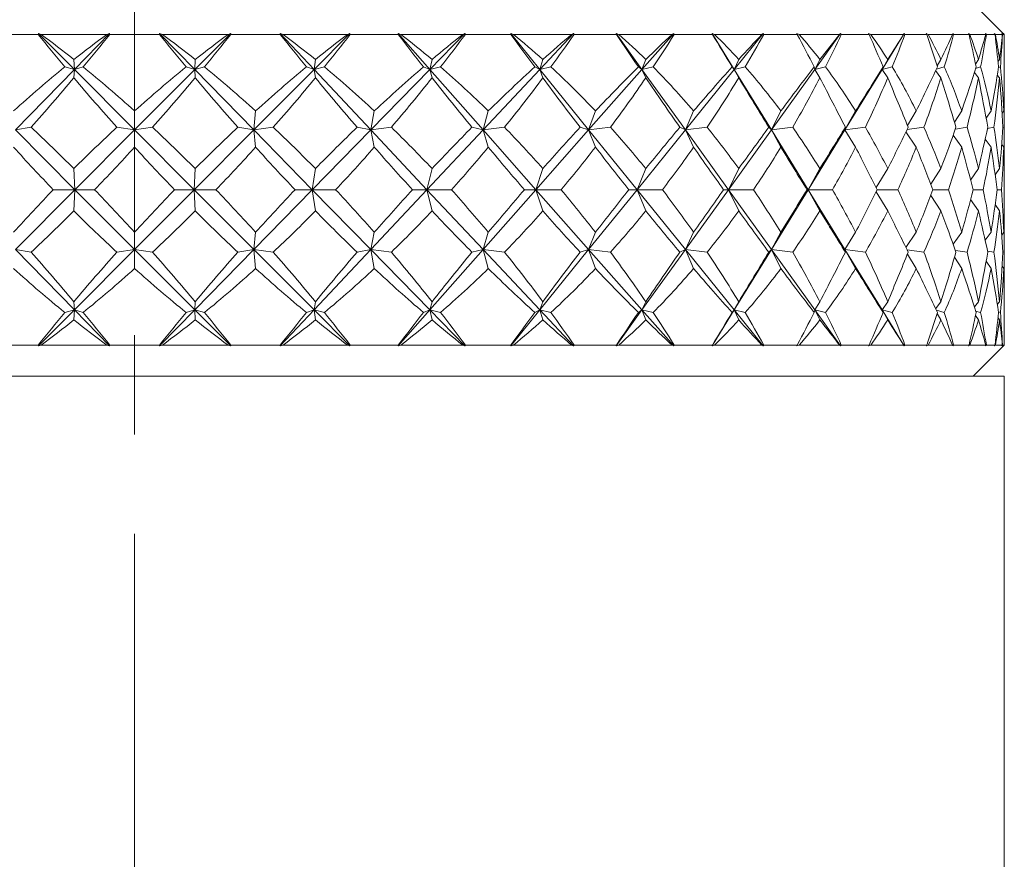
# Model space of a CAD drawing. Header units: inches. Extents: x 1 to 19.1, y 1.1 to 15.6.
# Tile 20 of 22: x 18 to 19, y 9.3 to 10.1. Entities that reach past the tile are written whole.
import ezdxf

# ---------------------------------------------------------------- set-up
doc = ezdxf.new("R2010")
doc.units = ezdxf.units.IN
doc.header["$MEASUREMENT"] = 0
doc.linetypes.add('CENTERX2', pattern=[0.8, 0.5, -0.1, 0.1, -0.1])
doc.layers.add('SLD-0', color=7, linetype='Continuous')

msp = doc.modelspace()

# ---------------------------------------------------------------- linework, layer by layer
at = {"color": 7, "linetype": 'Continuous', "lineweight": 15}
for p, q in [((18.95501, 10.08768), (18.92376, 10.11893)), ((17.98314, 10.08768), (17.93344, 10.08768)), ((17.98336, 10.08846), (17.98314, 10.08768)), ((17.986, 10.08768), (17.98336, 10.08846)), ((17.98336, 10.08846), (18.01943, 10.05229)), ((18.05204, 10.08768), (17.986, 10.08768)), ((18.05481, 10.08846), (18.01943, 10.05229)), ((18.05481, 10.08846), (18.05204, 10.08768)), ((18.05492, 10.08768), (18.05481, 10.08846)), ((18.10511, 10.08768), (18.05492, 10.08768)), ((18.10522, 10.08846), (18.10511, 10.08768)), ((18.10798, 10.08768), (18.10522, 10.08846)), ((18.10522, 10.08846), (18.14059, 10.05229)), ((18.17403, 10.08768), (18.10798, 10.08768)), ((18.17667, 10.08846), (18.14059, 10.05229)), ((18.17667, 10.08846), (18.17403, 10.08768)), ((18.17689, 10.08768), (18.17667, 10.08846)), ((18.22659, 10.08768), (18.17689, 10.08768)), ((18.22942, 10.08768), (18.22659, 10.08846)), ((18.22659, 10.08846), (18.22659, 10.08768)), ((18.22659, 10.08846), (18.26057, 10.05229)), ((18.29419, 10.08768), (18.22942, 10.08768)), ((18.29665, 10.08846), (18.26057, 10.05229)), ((18.29665, 10.08846), (18.29419, 10.08768)), ((18.29698, 10.08768), (18.29665, 10.08846)), ((18.34522, 10.08768), (18.29698, 10.08768)), ((18.34796, 10.08768), (18.34511, 10.08846)), ((18.34511, 10.08846), (18.34522, 10.08768)), ((18.34511, 10.08846), (18.37704, 10.05229)), ((18.41018, 10.08768), (18.34796, 10.08768)), ((18.41242, 10.08846), (18.37704, 10.05229)), ((18.41242, 10.08846), (18.41018, 10.08768)), ((18.41284, 10.08768), (18.41242, 10.08846)), ((18.45869, 10.08768), (18.41284, 10.08768)), ((18.46128, 10.08768), (18.45847, 10.08846)), ((18.45847, 10.08846), (18.45869, 10.08768)), ((18.45847, 10.08846), (18.48773, 10.05229)), ((18.51974, 10.08768), (18.46128, 10.08768)), ((18.52171, 10.08846), (18.48773, 10.05229)), ((18.52171, 10.08846), (18.51974, 10.08768)), ((18.52222, 10.08768), (18.52171, 10.08846)), ((18.56478, 10.08768), (18.52222, 10.08768)), ((18.56717, 10.08768), (18.56446, 10.08846)), ((18.56446, 10.08846), (18.56478, 10.08768)), ((18.56446, 10.08846), (18.59048, 10.05229)), ((18.62074, 10.08768), (18.56717, 10.08768)), ((18.62241, 10.08846), (18.59048, 10.05229)), ((18.62241, 10.08846), (18.62074, 10.08768)), ((18.623, 10.08768), (18.62241, 10.08846)), ((18.66144, 10.08768), (18.623, 10.08768)), ((18.66359, 10.08768), (18.66102, 10.08846)), ((18.66102, 10.08846), (18.66144, 10.08768)), ((18.66102, 10.08846), (18.68329, 10.05229)), ((18.71122, 10.08768), (18.66359, 10.08768)), ((18.71255, 10.08846), (18.68329, 10.05229)), ((18.71255, 10.08846), (18.71122, 10.08768)), ((18.71321, 10.08768), (18.71255, 10.08846)), ((18.74679, 10.08768), (18.71321, 10.08768)), ((18.74865, 10.08768), (18.74628, 10.08846)), ((18.74628, 10.08846), (18.74679, 10.08768)), ((18.78941, 10.08768), (18.74865, 10.08768)), ((18.79038, 10.08846), (18.76436, 10.05229)), ((18.79038, 10.08846), (18.78941, 10.08768)), ((18.79109, 10.08768), (18.79038, 10.08846)), ((18.81915, 10.08768), (18.79109, 10.08768)), ((18.82069, 10.08768), (18.81857, 10.08846)), ((18.81857, 10.08846), (18.81915, 10.08768)), ((18.8538, 10.08768), (18.82069, 10.08768)), ((18.85438, 10.08846), (18.83211, 10.05229)), ((18.85438, 10.08846), (18.8538, 10.08768)), ((18.85513, 10.08768), (18.85438, 10.08846)), ((18.87713, 10.08768), (18.85513, 10.08768)), ((18.87832, 10.08768), (18.87648, 10.08846)), ((18.87648, 10.08846), (18.87713, 10.08768)), ((18.90312, 10.08768), (18.87832, 10.08768)), ((18.90331, 10.08846), (18.90312, 10.08768)), ((18.90409, 10.08768), (18.90331, 10.08846)), ((18.9196, 10.08768), (18.90409, 10.08768)), ((18.92041, 10.08768), (18.91889, 10.08846)), ((18.91889, 10.08846), (18.9196, 10.08768)), ((18.93642, 10.08768), (18.92041, 10.08768)), ((18.93701, 10.08768), (18.93622, 10.08846)), ((18.93622, 10.08846), (18.93642, 10.08768)), ((18.94572, 10.08768), (18.93701, 10.08768)), ((18.94614, 10.08768), (18.94497, 10.08846)), ((18.94497, 10.08846), (18.94572, 10.08768)), ((18.95306, 10.08768), (18.94614, 10.08768)), ((18.95324, 10.08768), (18.95246, 10.08846)), ((18.95246, 10.08846), (18.95306, 10.08768)), ((18.955, 10.08768), (18.95324, 10.08768)), ((18.95501, 10.08768), (18.95422, 10.08846)), ((18.95422, 10.08846), (18.955, 10.08768)), ((18.95501, 10.08578), (18.95501, 10.08768)), ((18.95501, 10.08768), (18.95501, 10.08768)), ((18.95501, 10.03732), (18.95501, 10.08095)), ((18.01943, 10.05229), (18.01898, 10.06237)), ((18.14059, 10.05229), (18.14105, 10.06237)), ((18.26057, 10.05229), (18.26194, 10.06237)), ((18.37704, 10.05229), (18.37928, 10.06237)), ((18.48773, 10.05229), (18.4908, 10.06237)), ((18.59048, 10.05229), (18.59433, 10.06237)), ((18.68329, 10.05229), (18.68784, 10.06237)), ((18.76436, 10.05229), (18.76952, 10.06237)), ((18.83211, 10.05229), (18.83779, 10.06237)), ((18.88748, 10.05603), (18.8913, 10.06237)), ((18.92616, 10.05783), (18.92902, 10.06237)), ((18.94872, 10.06005), (18.95022, 10.06237)), ((18.01943, 10.05229), (17.96003, 9.99156)), ((18.01943, 10.05229), (18.00981, 10.055)), ((18.01943, 10.05229), (18.01898, 10.04403)), ((18.01943, 10.05229), (18.02815, 10.055)), ((18.01943, 10.05229), (18.08001, 9.99156)), ((18.14059, 10.05229), (18.08001, 9.99156)), ((18.14059, 10.05229), (18.13188, 10.055)), ((18.14059, 10.05229), (18.15022, 10.055)), ((18.14059, 10.05229), (18.14105, 10.04403)), ((18.14059, 10.05229), (18.19999, 9.99156)), ((18.26057, 10.05229), (18.19999, 9.99156)), ((18.26057, 10.05229), (18.25293, 10.055)), ((18.26057, 10.05229), (18.27092, 10.055)), ((18.26057, 10.05229), (18.26194, 10.04403)), ((18.26057, 10.05229), (18.31764, 9.99156)), ((18.37704, 10.05229), (18.31764, 9.99156)), ((18.37704, 10.05229), (18.37063, 10.055)), ((18.37704, 10.05229), (18.3879, 10.055)), ((18.37704, 10.05229), (18.37928, 10.04403)), ((18.37704, 10.05229), (18.43066, 9.99156)), ((18.48773, 10.05229), (18.43066, 9.99156)), ((18.48773, 10.05229), (18.48266, 10.055)), ((18.48773, 10.05229), (18.49889, 10.055)), ((18.48773, 10.05229), (18.4908, 10.04403)), ((18.48773, 10.05229), (18.53686, 9.99156)), ((18.59048, 10.05229), (18.53686, 9.99156)), ((18.59048, 10.05229), (18.58686, 10.055)), ((18.59048, 10.05229), (18.60173, 10.055)), ((18.59048, 10.05229), (18.59433, 10.04403)), ((18.59048, 10.05229), (18.63416, 9.99156)), ((18.68329, 10.05229), (18.63416, 9.99156)), ((18.68329, 10.05229), (18.68119, 10.055)), ((18.68329, 10.05229), (18.69442, 10.055)), ((18.68329, 10.05229), (18.68784, 10.04403)), ((18.68329, 10.05229), (18.72068, 9.99156)), ((18.76436, 10.05229), (18.72068, 9.99156)), ((18.76436, 10.05229), (18.76383, 10.055)), ((18.76436, 10.05229), (18.77514, 10.055)), ((18.76436, 10.05229), (18.76952, 10.04403)), ((18.83211, 10.05229), (18.79473, 9.99156)), ((18.83211, 10.05229), (18.83315, 10.055)), ((18.83211, 10.05229), (18.84234, 10.055)), ((18.83211, 10.05229), (18.83779, 10.04403)), ((18.88601, 10.05122), (18.8913, 10.04403)), ((18.88673, 10.05272), (18.8947, 10.055)), ((18.92496, 10.04931), (18.92902, 10.04403)), ((18.92626, 10.05343), (18.9312, 10.055)), ((18.94801, 10.04684), (18.95022, 10.04403)), ((18.94911, 10.05426), (18.95113, 10.055)), ((18.08001, 9.99156), (18.08001, 10.01066)), ((18.19999, 9.99156), (18.20179, 10.01066)), ((18.31764, 9.99156), (18.3212, 10.01066)), ((18.43066, 9.99156), (18.43591, 10.01066)), ((18.53686, 9.99156), (18.54369, 10.01066)), ((18.63416, 9.99156), (18.64245, 10.01066)), ((18.72068, 9.99156), (18.73026, 10.01066)), ((18.79473, 9.99156), (18.80542, 10.01066)), ((18.85763, 9.99613), (18.86646, 10.01066)), ((18.90494, 9.99938), (18.91219, 10.01066)), ((18.93682, 10.0033), (18.94172, 10.01066)), ((18.95289, 10.00831), (18.95448, 10.01066)), ((18.95501, 9.98242), (18.95501, 10.00845)), ((17.96003, 9.99156), (17.97607, 9.99422)), ((17.96003, 9.99156), (18.02002, 9.93143)), ((18.08001, 9.99156), (18.02002, 9.93143)), ((18.08001, 9.99156), (18.06203, 9.99422)), ((18.08001, 9.99156), (18.098, 9.99422)), ((18.08001, 9.99156), (18.08001, 9.97426)), ((18.08001, 9.99156), (18.14, 9.93143)), ((18.19999, 9.99156), (18.14, 9.93143)), ((18.19999, 9.99156), (18.18396, 9.99422)), ((18.19999, 9.99156), (18.21957, 9.99422)), ((18.19999, 9.99156), (18.20179, 9.97426)), ((18.19999, 9.99156), (18.25882, 9.93143)), ((18.31764, 9.99156), (18.25882, 9.93143)), ((18.31764, 9.99156), (18.30386, 9.99422)), ((18.31764, 9.99156), (18.33843, 9.99422)), ((18.31764, 9.99156), (18.3212, 9.97426)), ((18.31764, 9.99156), (18.37415, 9.93143)), ((18.43066, 9.99156), (18.37415, 9.93143)), ((18.43066, 9.99156), (18.41941, 9.99422)), ((18.43066, 9.99156), (18.45226, 9.99422)), ((18.43066, 9.99156), (18.43591, 9.97426)), ((18.43066, 9.99156), (18.48376, 9.93143)), ((18.53686, 9.99156), (18.48376, 9.93143)), ((18.53686, 9.99156), (18.52835, 9.99422)), ((18.53686, 9.99156), (18.55884, 9.99422)), ((18.53686, 9.99156), (18.54369, 9.97426)), ((18.53686, 9.99156), (18.58551, 9.93143)), ((18.63416, 9.99156), (18.58551, 9.93143)), ((18.63416, 9.99156), (18.62856, 9.99422)), ((18.63416, 9.99156), (18.65611, 9.99422)), ((18.63416, 9.99156), (18.64245, 9.97426)), ((18.63416, 9.99156), (18.67742, 9.93143)), ((18.72068, 9.99156), (18.67742, 9.93143)), ((18.72068, 9.99156), (18.7181, 9.99422)), ((18.72068, 9.99156), (18.74216, 9.99422)), ((18.72068, 9.99156), (18.73026, 9.97426)), ((18.72068, 9.99156), (18.7577, 9.93143)), ((18.79473, 9.99156), (18.7577, 9.93143)), ((18.79473, 9.99156), (18.79521, 9.99422)), ((18.79473, 9.99156), (18.81532, 9.99422)), ((18.79473, 9.99156), (18.80542, 9.97426)), ((18.85615, 9.98964), (18.86646, 9.97426)), ((18.85726, 9.99189), (18.87417, 9.99422)), ((18.90364, 9.98631), (18.91219, 9.97426)), ((18.90583, 9.99245), (18.91757, 9.99422)), ((18.93819, 9.99312), (18.94466, 9.99422)), ((18.95365, 9.99397), (18.95492, 9.99422)), ((18.93585, 9.98225), (18.94172, 9.97426)), ((18.95246, 9.97697), (18.95448, 9.97426)), ((18.02002, 9.93143), (18.01898, 9.95264)), ((18.14, 9.93143), (18.14105, 9.95264)), ((18.25882, 9.93143), (18.26194, 9.95264)), ((18.37415, 9.93143), (18.37928, 9.95264)), ((18.48376, 9.93143), (18.4908, 9.95264)), ((18.58551, 9.93143), (18.59433, 9.95264)), ((18.67742, 9.93143), (18.68784, 9.95264)), ((18.7577, 9.93143), (18.76952, 9.95264)), ((18.82608, 9.93353), (18.83779, 9.95264)), ((18.88109, 9.93706), (18.8913, 9.95264)), ((18.92119, 9.94122), (18.92902, 9.95264)), ((18.94584, 9.94641), (18.95022, 9.95264)), ((18.95501, 9.92135), (18.95501, 9.9415)), ((18.02002, 9.93143), (17.96003, 9.87129)), ((18.02002, 9.93143), (17.99818, 9.93143)), ((18.02002, 9.93143), (18.01898, 9.91021)), ((18.02002, 9.93143), (18.0398, 9.93143)), ((18.02002, 9.93143), (18.08001, 9.87129)), ((18.14, 9.93143), (18.08001, 9.87129)), ((18.14, 9.93143), (18.12022, 9.93143)), ((18.14, 9.93143), (18.14105, 9.91021)), ((18.14, 9.93143), (18.19999, 9.87129)), ((18.14, 9.93143), (18.16184, 9.93143)), ((18.25882, 9.93143), (18.19999, 9.87129)), ((18.25882, 9.93143), (18.24148, 9.93143)), ((18.25882, 9.93143), (18.26194, 9.91021)), ((18.25882, 9.93143), (18.31764, 9.87129)), ((18.25882, 9.93143), (18.28229, 9.93143)), ((18.37415, 9.93143), (18.31764, 9.87129)), ((18.37415, 9.93143), (18.35959, 9.93143)), ((18.37415, 9.93143), (18.37928, 9.91021)), ((18.37415, 9.93143), (18.43066, 9.87129)), ((18.37415, 9.93143), (18.3988, 9.93143)), ((18.48376, 9.93143), (18.43066, 9.87129)), ((18.48376, 9.93143), (18.47226, 9.93143)), ((18.48376, 9.93143), (18.4908, 9.91021)), ((18.48376, 9.93143), (18.53686, 9.87129)), ((18.48376, 9.93143), (18.5091, 9.93143)), ((18.58551, 9.93143), (18.53686, 9.87129)), ((18.58551, 9.93143), (18.5773, 9.93143)), ((18.58551, 9.93143), (18.59433, 9.91021)), ((18.58551, 9.93143), (18.63416, 9.87129)), ((18.58551, 9.93143), (18.61106, 9.93143)), ((18.67742, 9.93143), (18.63416, 9.87129)), ((18.67742, 9.93143), (18.67266, 9.93143)), ((18.67742, 9.93143), (18.68784, 9.91021)), ((18.67742, 9.93143), (18.72068, 9.87129)), ((18.67742, 9.93143), (18.70267, 9.93143)), ((18.7577, 9.93143), (18.72068, 9.87129)), ((18.7577, 9.93143), (18.75648, 9.93143)), ((18.7577, 9.93143), (18.76952, 9.91021)), ((18.7577, 9.93143), (18.79473, 9.87129)), ((18.7577, 9.93143), (18.78217, 9.93143)), ((18.82608, 9.92932), (18.83779, 9.91021)), ((18.82714, 9.93143), (18.848, 9.93143)), ((18.88325, 9.93143), (18.89888, 9.93143)), ((18.92373, 9.93143), (18.93383, 9.93143)), ((18.94779, 9.93143), (18.95215, 9.93143)), ((18.88109, 9.92579), (18.8913, 9.91021)), ((18.92119, 9.92163), (18.92902, 9.91021)), ((18.94584, 9.91644), (18.95022, 9.91021)), ((18.08001, 9.87129), (18.08001, 9.88859)), ((18.19999, 9.87129), (18.20179, 9.88859)), ((18.31764, 9.87129), (18.3212, 9.88859)), ((18.43066, 9.87129), (18.43591, 9.88859)), ((18.53686, 9.87129), (18.54369, 9.88859)), ((18.63416, 9.87129), (18.64245, 9.88859)), ((18.72068, 9.87129), (18.73026, 9.88859)), ((18.79473, 9.87129), (18.80542, 9.88859)), ((18.85615, 9.87321), (18.86646, 9.88859)), ((18.90364, 9.87654), (18.91219, 9.88859)), ((18.93585, 9.8806), (18.94172, 9.88859)), ((18.95246, 9.88588), (18.95448, 9.88859)), ((18.95501, 9.8544), (18.95501, 9.88043)), ((17.96003, 9.87129), (18.01943, 9.81056)), ((17.96003, 9.87129), (17.97607, 9.86863)), ((18.08001, 9.87129), (18.01943, 9.81056)), ((18.08001, 9.87129), (18.06203, 9.86863)), ((18.08001, 9.87129), (18.08001, 9.85219)), ((18.08001, 9.87129), (18.14059, 9.81056)), ((18.08001, 9.87129), (18.098, 9.86863)), ((18.19999, 9.87129), (18.14059, 9.81056)), ((18.19999, 9.87129), (18.18396, 9.86863)), ((18.19999, 9.87129), (18.20179, 9.85219)), ((18.19999, 9.87129), (18.26057, 9.81056)), ((18.19999, 9.87129), (18.21957, 9.86863)), ((18.31764, 9.87129), (18.26057, 9.81056)), ((18.31764, 9.87129), (18.30386, 9.86863)), ((18.31764, 9.87129), (18.3212, 9.85219)), ((18.31764, 9.87129), (18.37704, 9.81056)), ((18.31764, 9.87129), (18.33843, 9.86863)), ((18.43066, 9.87129), (18.37704, 9.81056)), ((18.43066, 9.87129), (18.41941, 9.86863)), ((18.43066, 9.87129), (18.43591, 9.85219)), ((18.43066, 9.87129), (18.48773, 9.81056)), ((18.43066, 9.87129), (18.45226, 9.86863)), ((18.53686, 9.87129), (18.48773, 9.81056)), ((18.53686, 9.87129), (18.52835, 9.86863)), ((18.53686, 9.87129), (18.54369, 9.85219)), ((18.53686, 9.87129), (18.59048, 9.81056)), ((18.53686, 9.87129), (18.55884, 9.86863)), ((18.63416, 9.87129), (18.59048, 9.81056)), ((18.63416, 9.87129), (18.62856, 9.86863)), ((18.63416, 9.87129), (18.64245, 9.85219)), ((18.63416, 9.87129), (18.68329, 9.81056)), ((18.63416, 9.87129), (18.65611, 9.86863)), ((18.72068, 9.87129), (18.68329, 9.81056)), ((18.72068, 9.87129), (18.7181, 9.86863)), ((18.72068, 9.87129), (18.73026, 9.85219)), ((18.72068, 9.87129), (18.76436, 9.81056)), ((18.72068, 9.87129), (18.74216, 9.86863)), ((18.79473, 9.87129), (18.79521, 9.86863)), ((18.79473, 9.87129), (18.80542, 9.85219)), ((18.79473, 9.87129), (18.83211, 9.81056)), ((18.79473, 9.87129), (18.81532, 9.86863)), ((18.85726, 9.87096), (18.87417, 9.86863)), ((18.90583, 9.8704), (18.91757, 9.86863)), ((18.93819, 9.86973), (18.94466, 9.86863)), ((18.95365, 9.86888), (18.95492, 9.86863)), ((18.85763, 9.86672), (18.86646, 9.85219)), ((18.90494, 9.86347), (18.91219, 9.85219)), ((18.93682, 9.85955), (18.94172, 9.85219)), ((18.95289, 9.85454), (18.95448, 9.85219)), ((18.01943, 9.81056), (18.01898, 9.81882)), ((18.14059, 9.81056), (18.14105, 9.81882)), ((18.26057, 9.81056), (18.26194, 9.81882)), ((18.37704, 9.81056), (18.37928, 9.81882)), ((18.48773, 9.81056), (18.4908, 9.81882)), ((18.59048, 9.81056), (18.59433, 9.81882)), ((18.68329, 9.81056), (18.68784, 9.81882)), ((18.76436, 9.81056), (18.76952, 9.81882)), ((18.83211, 9.81056), (18.83779, 9.81882)), ((18.88601, 9.81163), (18.8913, 9.81882)), ((18.92496, 9.81354), (18.92902, 9.81882)), ((18.94801, 9.81601), (18.95022, 9.81882)), ((18.95501, 9.7819), (18.95501, 9.82553)), ((18.01943, 9.81056), (17.98336, 9.77439)), ((18.01943, 9.81056), (18.00981, 9.80785)), ((18.01943, 9.81056), (18.01898, 9.80048)), ((18.01943, 9.81056), (18.02815, 9.80785)), ((18.01943, 9.81056), (18.05481, 9.77439)), ((18.14059, 9.81056), (18.10522, 9.77439)), ((18.14059, 9.81056), (18.13188, 9.80785)), ((18.14059, 9.81056), (18.14105, 9.80048)), ((18.14059, 9.81056), (18.17667, 9.77439)), ((18.14059, 9.81056), (18.15022, 9.80785)), ((18.26057, 9.81056), (18.22659, 9.77439)), ((18.26057, 9.81056), (18.25293, 9.80785)), ((18.26057, 9.81056), (18.26194, 9.80048)), ((18.26057, 9.81056), (18.29665, 9.77439)), ((18.26057, 9.81056), (18.27092, 9.80785)), ((18.37704, 9.81056), (18.34511, 9.77439)), ((18.37704, 9.81056), (18.37063, 9.80785)), ((18.37704, 9.81056), (18.37928, 9.80048)), ((18.37704, 9.81056), (18.41242, 9.77439)), ((18.37704, 9.81056), (18.3879, 9.80785)), ((18.48773, 9.81056), (18.45847, 9.77439)), ((18.48773, 9.81056), (18.48266, 9.80785)), ((18.48773, 9.81056), (18.4908, 9.80048)), ((18.48773, 9.81056), (18.52171, 9.77439)), ((18.48773, 9.81056), (18.49889, 9.80785)), ((18.59048, 9.81056), (18.56446, 9.77439)), ((18.59048, 9.81056), (18.58686, 9.80785)), ((18.59048, 9.81056), (18.59433, 9.80048)), ((18.59048, 9.81056), (18.62241, 9.77439)), ((18.59048, 9.81056), (18.60173, 9.80785)), ((18.68329, 9.81056), (18.66102, 9.77439)), ((18.68329, 9.81056), (18.68119, 9.80785)), ((18.68329, 9.81056), (18.68784, 9.80048)), ((18.68329, 9.81056), (18.71255, 9.77439)), ((18.68329, 9.81056), (18.69442, 9.80785)), ((18.76436, 9.81056), (18.76383, 9.80785)), ((18.76436, 9.81056), (18.76952, 9.80048)), ((18.76436, 9.81056), (18.79038, 9.77439)), ((18.76436, 9.81056), (18.77514, 9.80785)), ((18.83211, 9.81056), (18.83315, 9.80785)), ((18.83211, 9.81056), (18.83779, 9.80048)), ((18.83211, 9.81056), (18.85438, 9.77439)), ((18.83211, 9.81056), (18.84234, 9.80785)), ((18.88673, 9.81013), (18.8947, 9.80785)), ((18.92626, 9.80942), (18.9312, 9.80785)), ((18.94911, 9.80859), (18.95113, 9.80785)), ((18.88748, 9.80682), (18.8913, 9.80048)), ((18.92616, 9.80502), (18.92902, 9.80048)), ((18.94872, 9.8028), (18.95022, 9.80048)), ((17.93344, 9.77518), (17.98314, 9.77518)), ((17.98314, 9.77518), (17.98336, 9.77439)), ((17.98336, 9.77439), (17.986, 9.77518)), ((17.986, 9.77518), (18.05204, 9.77518)), ((18.05204, 9.77518), (18.05481, 9.77439)), ((18.05481, 9.77439), (18.05492, 9.77518)), ((18.05492, 9.77518), (18.10511, 9.77518)), ((18.10511, 9.77518), (18.10522, 9.77439)), ((18.10522, 9.77439), (18.10798, 9.77518)), ((18.10798, 9.77518), (18.17403, 9.77518)), ((18.17403, 9.77518), (18.17667, 9.77439)), ((18.17667, 9.77439), (18.17689, 9.77518)), ((18.17689, 9.77518), (18.22659, 9.77518)), ((18.22659, 9.77518), (18.22659, 9.77439)), ((18.22659, 9.77439), (18.22942, 9.77518)), ((18.22942, 9.77518), (18.29419, 9.77518)), ((18.29419, 9.77518), (18.29665, 9.77439)), ((18.29665, 9.77439), (18.29698, 9.77518)), ((18.29698, 9.77518), (18.34522, 9.77518)), ((18.34522, 9.77518), (18.34511, 9.77439)), ((18.34511, 9.77439), (18.34796, 9.77518)), ((18.34796, 9.77518), (18.41018, 9.77518)), ((18.41018, 9.77518), (18.41242, 9.77439)), ((18.41242, 9.77439), (18.41284, 9.77518)), ((18.41284, 9.77518), (18.45869, 9.77518)), ((18.45869, 9.77518), (18.45847, 9.77439)), ((18.45847, 9.77439), (18.46128, 9.77518)), ((18.46128, 9.77518), (18.51974, 9.77518)), ((18.51974, 9.77518), (18.52171, 9.77439)), ((18.52171, 9.77439), (18.52222, 9.77518)), ((18.52222, 9.77518), (18.56478, 9.77518)), ((18.56478, 9.77518), (18.56446, 9.77439)), ((18.56446, 9.77439), (18.56717, 9.77518)), ((18.56717, 9.77518), (18.62074, 9.77518)), ((18.62074, 9.77518), (18.62241, 9.77439)), ((18.62241, 9.77439), (18.623, 9.77518)), ((18.623, 9.77518), (18.66144, 9.77518)), ((18.66144, 9.77518), (18.66102, 9.77439)), ((18.66102, 9.77439), (18.66359, 9.77518)), ((18.66359, 9.77518), (18.71122, 9.77518)), ((18.71122, 9.77518), (18.71255, 9.77439)), ((18.71255, 9.77439), (18.71321, 9.77518)), ((18.71321, 9.77518), (18.74679, 9.77518)), ((18.74679, 9.77518), (18.74628, 9.77439)), ((18.74628, 9.77439), (18.74865, 9.77518)), ((18.74865, 9.77518), (18.78941, 9.77518)), ((18.78941, 9.77518), (18.79038, 9.77439)), ((18.79038, 9.77439), (18.79109, 9.77518)), ((18.79109, 9.77518), (18.81915, 9.77518)), ((18.81915, 9.77518), (18.81857, 9.77439)), ((18.81857, 9.77439), (18.82069, 9.77518)), ((18.82069, 9.77518), (18.8538, 9.77518)), ((18.8538, 9.77518), (18.85438, 9.77439)), ((18.85438, 9.77439), (18.85513, 9.77518)), ((18.85513, 9.77518), (18.87713, 9.77518)), ((18.87713, 9.77518), (18.87648, 9.77439)), ((18.87648, 9.77439), (18.87832, 9.77518)), ((18.87832, 9.77518), (18.90312, 9.77518)), ((18.90312, 9.77518), (18.90331, 9.77439)), ((18.90331, 9.77439), (18.90409, 9.77518)), ((18.90409, 9.77518), (18.9196, 9.77518)), ((18.9196, 9.77518), (18.91889, 9.77439)), ((18.91889, 9.77439), (18.92041, 9.77518)), ((18.92041, 9.77518), (18.93642, 9.77518)), ((18.92376, 9.74393), (18.95501, 9.77518)), ((18.93642, 9.77518), (18.93622, 9.77439)), ((18.93622, 9.77439), (18.93701, 9.77518)), ((18.93701, 9.77518), (18.94572, 9.77518)), ((18.94572, 9.77518), (18.94497, 9.77439)), ((18.94497, 9.77439), (18.94614, 9.77518)), ((18.94614, 9.77518), (18.95306, 9.77518)), ((18.95306, 9.77518), (18.95246, 9.77439)), ((18.95246, 9.77439), (18.95324, 9.77518)), ((18.95324, 9.77518), (18.955, 9.77518)), ((18.955, 9.77518), (18.95422, 9.77439)), ((18.95422, 9.77439), (18.95501, 9.77518)), ((18.95501, 9.77518), (18.95501, 9.77707)), ((18.95501, 9.77518), (18.95501, 9.77518)), ((18.95501, 9.74393), (17.20501, 9.74393)), ((18.95501, 7.74392), (18.95501, 9.74393))]:
    msp.add_line(p, q, dxfattribs=at)
for centre, major_axis, ratio, start_param, end_param in [((18.08001, 11.14765), (-0.65943, 1.49414), 0.384927, 2.177077, 2.207702), ((18.08001, 8.7152), (-0.57286, 1.49418), 0.442657, 5.639223, 5.677067), ((18.08001, 8.7152), (0.46339, 1.49805), 0.495458, 0.590085, 0.627929), ((18.08001, 11.14765), (0.72741, 1.49701), 0.324861, 4.063764, 4.09439), ((18.08001, 11.14765), (-0.72741, 1.49701), 0.324861, 2.188796, 2.219421), ((18.08001, 8.7152), (-0.46339, 1.49805), 0.495458, 5.655256, 5.6931), ((18.08001, 8.7152), (0.57286, 1.49418), 0.442657, 0.606118, 0.643962), ((18.08001, 11.14765), (0.65943, 1.49414), 0.384927, 4.075483, 4.106108), ((18.08001, 11.14765), (-0.78013, 1.50149), 0.263911, 2.209086, 2.239711), ((18.08001, 8.7152), (-0.327, 1.50525), 0.539178, 5.690732, 5.728576), ((18.08001, 8.7152), (0.65943, 1.49414), 0.384927, 0.606288, 0.644132), ((18.08001, 11.14765), (0.57286, 1.49418), 0.442657, 4.075314, 4.105939), ((18.08001, 11.14765), (-0.81993, 1.50639), 0.202814, 2.235409, 2.266034), ((18.08001, 8.7152), (-0.16371, 1.51269), 0.568226, 5.745913, 5.783757), ((18.08001, 8.7152), (0.72741, 1.49701), 0.324861, 0.594569, 0.632413), ((18.08001, 11.14765), (0.46339, 1.49805), 0.495458, 4.05928, 4.089906), ((18.08001, 11.14765), (-0.84834, 1.51076), 0.141884, 2.265851, 2.296476), ((18.08001, 8.7152), (0.01685, 1.51551), 0.577255, 5.813749, 5.851593), ((18.08001, 8.7152), (0.78013, 1.50149), 0.263911, 0.574279, 0.612123), ((18.08001, 11.14765), (0.327, 1.50525), 0.539178, 4.023805, 4.05443), ((18.08001, 11.14765), (-0.86632, 1.51391), 0.081192, 2.298928, 2.329553), ((18.08001, 8.7152), (0.19548, 1.51153), 0.564254, 5.880177, 5.918021), ((18.08001, 8.7152), (0.81993, 1.50639), 0.202814, 0.547956, 0.5858), ((18.08001, 11.14765), (0.16371, 1.51269), 0.568226, 3.968623, 3.999248), ((18.08001, 11.14765), (-0.87444, 1.51544), 0.020675, 2.333426, 2.364051), ((18.08001, 8.7152), (0.3542, 1.50378), 0.532061, 5.932004, 5.969848), ((18.08001, 8.7152), (0.84834, 1.51076), 0.141884, 0.517514, 0.555358), ((18.08001, 11.14765), (-0.01685, 1.51551), 0.577255, 3.900787, 3.931412), ((18.08001, 11.14765), (-0.87292, 1.51515), 0.039793, 3.884283, 3.914908), ((18.08001, 8.7152), (0.48545, 1.49705), 0.486283, 5.963731, 6.001575), ((18.08001, 8.7152), (0.86632, 1.51391), 0.081192, 0.484438, 0.522282), ((18.08001, 11.14765), (-0.19548, 1.51153), 0.564254, 3.83436, 3.864985), ((18.08001, 11.14765), (-0.86172, 1.51308), 0.100353, 3.850114, 3.880739), ((18.08001, 8.7152), (0.59036, 1.4939), 0.432314, 5.97654, 6.014384), ((18.08001, 8.7152), (0.87444, 1.51544), 0.020675, 0.449939, 0.487783), ((18.08001, 11.14765), (-0.3542, 1.50378), 0.532061, 3.782532, 3.813157), ((18.08001, 11.14765), (-0.84052, 1.50948), 0.161118, 3.817729, 3.848354), ((18.08001, 8.7152), (0.67321, 1.49448), 0.374001, 5.974238, 6.012082), ((18.08001, 8.7152), (0.87292, 1.51515), 0.039793, 5.830254, 5.868098), ((18.08001, 11.14765), (-0.48545, 1.49705), 0.486283, 3.750806, 3.781431), ((18.08001, 11.14765), (-0.80864, 1.50486), 0.222117, 3.788412, 3.819037), ((18.08001, 8.7152), (0.73816, 1.49775), 0.313689, 5.960719, 5.998563), ((18.08001, 8.7152), (0.86172, 1.51308), 0.100353, 5.864423, 5.902267), ((18.08001, 11.14765), (-0.59036, 1.4939), 0.432314, 3.737996, 3.768622), ((18.08001, 11.14765), (-0.76495, 1.49998), 0.283217, 3.763763, 3.794388), ((18.08001, 8.7152), (0.78836, 1.5024), 0.252672, 5.93915, 5.976994), ((18.08001, 8.7152), (0.84052, 1.50948), 0.161118, 5.896808, 5.934652), ((18.08001, 11.14765), (-0.67321, 1.49448), 0.374001, 3.740298, 3.770923), ((18.08001, 11.14765), (-0.7077, 1.49586), 0.343994, 3.770274, 3.776498), ((18.08001, 8.7152), (0.82597, 1.50726), 0.191592, 5.944051, 5.949784), ((18.08001, 8.7152), (0.46339, 1.49805), 0.495458, 0.638435, 0.697743), ((18.08001, 8.7152), (-0.57286, 1.49418), 0.442657, 5.56941, 5.628717), ((18.08001, 8.7152), (0.57286, 1.49418), 0.442657, 0.654468, 0.713776), ((18.08001, 8.7152), (-0.46339, 1.49805), 0.495458, 5.585443, 5.64475), ((18.08001, 8.7152), (0.65943, 1.49414), 0.384927, 0.654638, 0.713945), ((18.08001, 8.7152), (-0.327, 1.50525), 0.539178, 5.620918, 5.680226), ((18.08001, 8.7152), (0.72741, 1.49701), 0.324861, 0.642919, 0.702226), ((18.08001, 8.7152), (-0.16371, 1.51269), 0.568226, 5.6761, 5.735407), ((18.08001, 8.7152), (0.78013, 1.50149), 0.263911, 0.622629, 0.681937), ((18.08001, 8.7152), (0.01685, 1.51551), 0.577255, 5.743936, 5.803243), ((18.08001, 8.7152), (0.81993, 1.50639), 0.202814, 0.596306, 0.655613), ((18.08001, 8.7152), (0.19548, 1.51153), 0.564254, 5.810363, 5.869671), ((18.08001, 8.7152), (0.84834, 1.51076), 0.141884, 0.565864, 0.625171), ((18.08001, 8.7152), (0.3542, 1.50378), 0.532061, 5.862191, 5.921499), ((18.08001, 8.7152), (0.86632, 1.51391), 0.081192, 0.532787, 0.592095), ((18.08001, 8.7152), (0.48545, 1.49705), 0.486283, 5.893917, 5.953225), ((18.08001, 8.7152), (0.87444, 1.51544), 0.020675, 0.498289, 0.557596), ((18.08001, 8.7152), (0.59036, 1.4939), 0.432314, 5.906727, 5.966034), ((18.08001, 8.7152), (0.87292, 1.51515), 0.039793, 5.76044, 5.819748), ((18.08001, 8.7152), (0.67321, 1.49448), 0.374001, 5.904425, 5.963733), ((18.08001, 8.7152), (0.86172, 1.51308), 0.100353, 5.79461, 5.853917), ((18.08001, 8.7152), (0.73816, 1.49775), 0.313689, 5.890906, 5.950213), ((18.08001, 8.7152), (0.84052, 1.50948), 0.161118, 5.826994, 5.886302), ((18.08001, 8.7152), (0.78836, 1.5024), 0.252672, 5.869337, 5.928644), ((18.08001, 11.14765), (0.72741, 1.49701), 0.324861, 4.003998, 4.053259), ((18.08001, 11.14765), (-0.65943, 1.49414), 0.384927, 2.218208, 2.267469), ((18.08001, 11.14765), (0.65943, 1.49414), 0.384927, 4.015717, 4.064977), ((18.08001, 11.14765), (-0.72741, 1.49701), 0.324861, 2.229927, 2.279188), ((18.08001, 11.14765), (0.57286, 1.49418), 0.442657, 4.015547, 4.064808), ((18.08001, 11.14765), (-0.78013, 1.50149), 0.263911, 2.250217, 2.299478), ((18.08001, 11.14765), (0.46339, 1.49805), 0.495458, 3.999514, 4.048775), ((18.08001, 11.14765), (-0.81993, 1.50639), 0.202814, 2.27654, 2.325801), ((18.08001, 11.14765), (0.327, 1.50525), 0.539178, 3.964038, 4.013299), ((18.08001, 11.14765), (-0.84834, 1.51076), 0.141884, 2.306982, 2.356243), ((18.08001, 11.14765), (0.16371, 1.51269), 0.568226, 3.908857, 3.958117), ((18.08001, 11.14765), (-0.86632, 1.51391), 0.081192, 2.340058, 2.389319), ((18.08001, 11.14765), (-0.01685, 1.51551), 0.577255, 3.841021, 3.890281), ((18.08001, 11.14765), (-0.87444, 1.51544), 0.020675, 2.374557, 2.423818), ((18.08001, 11.14765), (-0.19548, 1.51153), 0.564254, 3.774593, 3.823854), ((18.08001, 11.14765), (-0.87292, 1.51515), 0.039793, 3.824516, 3.873777), ((18.08001, 11.14765), (-0.3542, 1.50378), 0.532061, 3.722765, 3.772026), ((18.08001, 11.14765), (-0.86172, 1.51308), 0.100353, 3.790347, 3.839608), ((18.08001, 11.14765), (-0.48545, 1.49705), 0.486283, 3.691039, 3.7403), ((18.08001, 11.14765), (-0.84052, 1.50948), 0.161118, 3.757962, 3.807223), ((18.08001, 11.14765), (-0.59036, 1.4939), 0.432314, 3.67823, 3.727491), ((18.08001, 11.14765), (-0.80864, 1.50486), 0.222117, 3.728645, 3.777906), ((18.08001, 11.14765), (-0.67321, 1.49448), 0.374001, 3.680531, 3.729792), ((18.08001, 11.14765), (-0.76495, 1.49998), 0.283217, 3.703996, 3.753257), ((18.08001, 8.7152), (0.80864, 1.50486), 0.222117, 5.856312, 5.891218), ((18.08001, 11.14765), (-0.73816, 1.49775), 0.313689, 3.694051, 3.724803), ((18.08001, 8.7152), (-0.65943, 1.49414), 0.384927, 5.499427, 5.548688), ((18.08001, 8.7152), (0.57286, 1.49418), 0.442657, 0.734328, 0.783589), ((18.08001, 8.7152), (-0.57286, 1.49418), 0.442657, 5.499597, 5.548857), ((18.08001, 8.7152), (0.65943, 1.49414), 0.384927, 0.734498, 0.783758), ((18.08001, 8.7152), (-0.46339, 1.49805), 0.495458, 5.51563, 5.564891), ((18.08001, 8.7152), (0.72741, 1.49701), 0.324861, 0.722779, 0.77204), ((18.08001, 8.7152), (-0.327, 1.50525), 0.539178, 5.551105, 5.600366), ((18.08001, 8.7152), (0.78013, 1.50149), 0.263911, 0.702489, 0.75175), ((18.08001, 8.7152), (-0.16371, 1.51269), 0.568226, 5.606287, 5.655548), ((18.08001, 8.7152), (0.81993, 1.50639), 0.202814, 0.676165, 0.725426), ((18.08001, 8.7152), (0.01685, 1.51551), 0.577255, 5.674123, 5.723384), ((18.08001, 8.7152), (0.84834, 1.51076), 0.141884, 0.645723, 0.694984), ((18.08001, 8.7152), (0.19548, 1.51153), 0.564254, 5.74055, 5.789811), ((18.08001, 8.7152), (0.86632, 1.51391), 0.081192, 0.612647, 0.661908), ((18.08001, 8.7152), (0.3542, 1.50378), 0.532061, 5.792378, 5.841639), ((18.08001, 8.7152), (0.87444, 1.51544), 0.020675, 0.578148, 0.627409), ((18.08001, 8.7152), (0.48545, 1.49705), 0.486283, 5.824104, 5.873365), ((18.08001, 8.7152), (0.87292, 1.51515), 0.039793, 5.690627, 5.739888), ((18.08001, 8.7152), (0.59036, 1.4939), 0.432314, 5.836914, 5.886175), ((18.08001, 8.7152), (0.86172, 1.51308), 0.100353, 5.724796, 5.774057), ((18.08001, 8.7152), (0.67321, 1.49448), 0.374001, 5.834612, 5.883873), ((18.08001, 8.7152), (0.84052, 1.50948), 0.161118, 5.757181, 5.806442), ((18.08001, 8.7152), (0.73816, 1.49775), 0.313689, 5.821092, 5.870353), ((18.08001, 8.7152), (0.80864, 1.50486), 0.222117, 5.786498, 5.835759), ((18.08001, 8.7152), (0.78836, 1.5024), 0.252672, 5.811406, 5.848784), ((18.08001, 11.14765), (-0.57286, 1.49418), 0.442657, 2.288191, 2.33416), ((18.08001, 11.14765), (0.65943, 1.49414), 0.384927, 3.949195, 3.995164), ((18.08001, 11.14765), (-0.65943, 1.49414), 0.384927, 2.288021, 2.33399), ((18.08001, 11.14765), (0.57286, 1.49418), 0.442657, 3.949025, 3.994995), ((18.08001, 11.14765), (-0.72741, 1.49701), 0.324861, 2.29974, 2.345709), ((18.08001, 11.14765), (0.46339, 1.49805), 0.495458, 3.932992, 3.978962), ((18.08001, 11.14765), (-0.78013, 1.50149), 0.263911, 2.32003, 2.365999), ((18.08001, 11.14765), (0.327, 1.50525), 0.539178, 3.897517, 3.943486), ((18.08001, 11.14765), (-0.81993, 1.50639), 0.202814, 2.346353, 2.392323), ((18.08001, 11.14765), (0.16371, 1.51269), 0.568226, 3.842335, 3.888304), ((18.08001, 11.14765), (-0.84834, 1.51076), 0.141884, 2.376795, 2.422764), ((18.08001, 11.14765), (-0.01685, 1.51551), 0.577255, 3.774499, 3.820468), ((18.08001, 11.14765), (-0.86632, 1.51391), 0.081192, 2.409872, 2.455841), ((18.08001, 11.14765), (-0.19548, 1.51153), 0.564254, 3.708072, 3.754041), ((18.08001, 11.14765), (-0.87444, 1.51544), 0.020675, 2.44437, 2.490339), ((18.08001, 11.14765), (-0.3542, 1.50378), 0.532061, 3.656244, 3.702213), ((18.08001, 11.14765), (-0.87292, 1.51515), 0.039793, 3.757995, 3.803964), ((18.08001, 11.14765), (-0.48545, 1.49705), 0.486283, 3.624518, 3.670487), ((18.08001, 11.14765), (-0.86172, 1.51308), 0.100353, 3.723825, 3.769795), ((18.08001, 11.14765), (-0.59036, 1.4939), 0.432314, 3.611708, 3.657677), ((18.08001, 11.14765), (-0.84052, 1.50948), 0.161118, 3.691441, 3.73741), ((18.08001, 11.14765), (-0.67321, 1.49448), 0.374001, 3.61401, 3.659979), ((18.08001, 11.14765), (-0.80864, 1.50486), 0.222117, 3.662123, 3.708093), ((18.08001, 11.14765), (-0.73816, 1.49775), 0.313689, 3.62753, 3.673499), ((18.08001, 11.14765), (-0.76495, 1.49998), 0.283217, 3.648537, 3.683444), ((18.08001, 8.7152), (0.57286, 1.49418), 0.442657, 0.807433, 0.853402), ((18.08001, 8.7152), (-0.65943, 1.49414), 0.384927, 5.429614, 5.475583), ((18.08001, 8.7152), (0.65943, 1.49414), 0.384927, 0.807602, 0.853572), ((18.08001, 8.7152), (-0.57286, 1.49418), 0.442657, 5.429783, 5.475753), ((18.08001, 8.7152), (0.72741, 1.49701), 0.324861, 0.795884, 0.841853), ((18.08001, 8.7152), (-0.46339, 1.49805), 0.495458, 5.445816, 5.491786), ((18.08001, 8.7152), (0.78013, 1.50149), 0.263911, 0.775594, 0.821563), ((18.08001, 8.7152), (-0.327, 1.50525), 0.539178, 5.481292, 5.527261), ((18.08001, 8.7152), (0.81993, 1.50639), 0.202814, 0.74927, 0.795239), ((18.08001, 8.7152), (-0.16371, 1.51269), 0.568226, 5.536474, 5.582443), ((18.08001, 8.7152), (0.84834, 1.51076), 0.141884, 0.718828, 0.764798), ((18.08001, 8.7152), (0.01685, 1.51551), 0.577255, 5.60431, 5.650279), ((18.08001, 8.7152), (0.86632, 1.51391), 0.081192, 0.685752, 0.731721), ((18.08001, 8.7152), (0.19548, 1.51153), 0.564254, 5.670737, 5.716706), ((18.08001, 8.7152), (0.87444, 1.51544), 0.020675, 0.651253, 0.697222), ((18.08001, 8.7152), (0.3542, 1.50378), 0.532061, 5.722565, 5.768534), ((18.08001, 8.7152), (0.87292, 1.51515), 0.039793, 5.620814, 5.666783), ((18.08001, 8.7152), (0.48545, 1.49705), 0.486283, 5.754291, 5.80026), ((18.08001, 8.7152), (0.86172, 1.51308), 0.100353, 5.654983, 5.700953), ((18.08001, 8.7152), (0.59036, 1.4939), 0.432314, 5.7671, 5.81307), ((18.08001, 8.7152), (0.84052, 1.50948), 0.161118, 5.687368, 5.733337), ((18.08001, 8.7152), (0.67321, 1.49448), 0.374001, 5.764799, 5.810768), ((18.08001, 8.7152), (0.80864, 1.50486), 0.222117, 5.716685, 5.762655), ((18.08001, 8.7152), (0.73816, 1.49775), 0.313689, 5.751279, 5.797248), ((18.08001, 8.7152), (0.76495, 1.49998), 0.283217, 5.741334, 5.776241), ((18.08001, 11.14765), (0.65943, 1.49414), 0.384927, 3.87609, 3.925351), ((18.08001, 11.14765), (-0.57286, 1.49418), 0.442657, 2.358004, 2.407265), ((18.08001, 11.14765), (0.57286, 1.49418), 0.442657, 3.875921, 3.925181), ((18.08001, 11.14765), (-0.65943, 1.49414), 0.384927, 2.357834, 2.407095), ((18.08001, 11.14765), (0.46339, 1.49805), 0.495458, 3.859887, 3.909148), ((18.08001, 11.14765), (-0.72741, 1.49701), 0.324861, 2.369553, 2.418814), ((18.08001, 11.14765), (0.327, 1.50525), 0.539178, 3.824412, 3.873673), ((18.08001, 11.14765), (-0.78013, 1.50149), 0.263911, 2.389843, 2.439104), ((18.08001, 11.14765), (0.16371, 1.51269), 0.568226, 3.76923, 3.818491), ((18.08001, 11.14765), (-0.81993, 1.50639), 0.202814, 2.416167, 2.465427), ((18.08001, 11.14765), (-0.01685, 1.51551), 0.577255, 3.701394, 3.750655), ((18.08001, 11.14765), (-0.84834, 1.51076), 0.141884, 2.446608, 2.495869), ((18.08001, 11.14765), (-0.19548, 1.51153), 0.564254, 3.634967, 3.684228), ((18.08001, 11.14765), (-0.86632, 1.51391), 0.081192, 2.479685, 2.528946), ((18.08001, 11.14765), (-0.3542, 1.50378), 0.532061, 3.583139, 3.6324), ((18.08001, 11.14765), (-0.87444, 1.51544), 0.020675, 2.514183, 2.563444), ((18.08001, 11.14765), (-0.48545, 1.49705), 0.486283, 3.551413, 3.600674), ((18.08001, 11.14765), (-0.87292, 1.51515), 0.039793, 3.68489, 3.734151), ((18.08001, 11.14765), (-0.59036, 1.4939), 0.432314, 3.538603, 3.587864), ((18.08001, 11.14765), (-0.86172, 1.51308), 0.100353, 3.650721, 3.699982), ((18.08001, 11.14765), (-0.67321, 1.49448), 0.374001, 3.540905, 3.590166), ((18.08001, 11.14765), (-0.84052, 1.50948), 0.161118, 3.618336, 3.667597), ((18.08001, 11.14765), (-0.73816, 1.49775), 0.313689, 3.554425, 3.603686), ((18.08001, 11.14765), (-0.80864, 1.50486), 0.222117, 3.589019, 3.638279), ((18.08001, 11.14765), (-0.78836, 1.5024), 0.252672, 3.575994, 3.613372), ((18.08001, 8.7152), (-0.72741, 1.49701), 0.324861, 5.371519, 5.42078), ((18.08001, 8.7152), (0.65943, 1.49414), 0.384927, 0.874124, 0.923385), ((18.08001, 8.7152), (-0.65943, 1.49414), 0.384927, 5.3598, 5.409061), ((18.08001, 8.7152), (0.72741, 1.49701), 0.324861, 0.862405, 0.911666), ((18.08001, 8.7152), (-0.57286, 1.49418), 0.442657, 5.35997, 5.409231), ((18.08001, 8.7152), (0.78013, 1.50149), 0.263911, 0.842115, 0.891376), ((18.08001, 8.7152), (-0.46339, 1.49805), 0.495458, 5.376003, 5.425264), ((18.08001, 8.7152), (0.81993, 1.50639), 0.202814, 0.815792, 0.865052), ((18.08001, 8.7152), (-0.327, 1.50525), 0.539178, 5.411479, 5.46074), ((18.08001, 8.7152), (0.84834, 1.51076), 0.141884, 0.78535, 0.834611), ((18.08001, 8.7152), (-0.16371, 1.51269), 0.568226, 5.46666, 5.515921), ((18.08001, 8.7152), (0.86632, 1.51391), 0.081192, 0.752273, 0.801534), ((18.08001, 8.7152), (0.01685, 1.51551), 0.577255, 5.534497, 5.583757), ((18.08001, 8.7152), (0.87444, 1.51544), 0.020675, 0.717775, 0.767036), ((18.08001, 8.7152), (0.19548, 1.51153), 0.564254, 5.600924, 5.650185), ((18.08001, 8.7152), (0.87292, 1.51515), 0.039793, 5.551001, 5.600262), ((18.08001, 8.7152), (0.3542, 1.50378), 0.532061, 5.652752, 5.702013), ((18.08001, 8.7152), (0.86172, 1.51308), 0.100353, 5.58517, 5.634431), ((18.08001, 8.7152), (0.48545, 1.49705), 0.486283, 5.684478, 5.733739), ((18.08001, 8.7152), (0.84052, 1.50948), 0.161118, 5.617555, 5.666816), ((18.08001, 8.7152), (0.59036, 1.4939), 0.432314, 5.697287, 5.746548), ((18.08001, 8.7152), (0.80864, 1.50486), 0.222117, 5.646872, 5.696133), ((18.08001, 8.7152), (0.67321, 1.49448), 0.374001, 5.694986, 5.744247), ((18.08001, 8.7152), (0.76495, 1.49998), 0.283217, 5.671521, 5.720782), ((18.08001, 8.7152), (0.73816, 1.49775), 0.313689, 5.699975, 5.730727), ((18.08001, 11.14765), (-0.46339, 1.49805), 0.495458, 2.44385, 2.503158), ((18.08001, 11.14765), (0.57286, 1.49418), 0.442657, 3.796061, 3.855368), ((18.08001, 11.14765), (-0.57286, 1.49418), 0.442657, 2.427817, 2.487124), ((18.08001, 11.14765), (0.46339, 1.49805), 0.495458, 3.780028, 3.839335), ((18.08001, 11.14765), (-0.65943, 1.49414), 0.384927, 2.427647, 2.486955), ((18.08001, 11.14765), (0.327, 1.50525), 0.539178, 3.744552, 3.80386), ((18.08001, 11.14765), (-0.72741, 1.49701), 0.324861, 2.439366, 2.498674), ((18.08001, 11.14765), (0.16371, 1.51269), 0.568226, 3.689371, 3.748678), ((18.08001, 11.14765), (-0.78013, 1.50149), 0.263911, 2.459656, 2.518964), ((18.08001, 11.14765), (-0.01685, 1.51551), 0.577255, 3.621535, 3.680842), ((18.08001, 11.14765), (-0.81993, 1.50639), 0.202814, 2.48598, 2.545287), ((18.08001, 11.14765), (-0.19548, 1.51153), 0.564254, 3.555107, 3.614415), ((18.08001, 11.14765), (-0.84834, 1.51076), 0.141884, 2.516421, 2.575729), ((18.08001, 11.14765), (-0.3542, 1.50378), 0.532061, 3.503279, 3.562587), ((18.08001, 11.14765), (-0.86632, 1.51391), 0.081192, 2.549498, 2.608805), ((18.08001, 11.14765), (-0.48545, 1.49705), 0.486283, 3.471553, 3.53086), ((18.08001, 11.14765), (-0.87444, 1.51544), 0.020675, 2.583997, 2.643304), ((18.08001, 11.14765), (-0.59036, 1.4939), 0.432314, 3.458744, 3.518051), ((18.08001, 11.14765), (-0.87292, 1.51515), 0.039793, 3.60503, 3.664338), ((18.08001, 11.14765), (-0.67321, 1.49448), 0.374001, 3.461045, 3.520353), ((18.08001, 11.14765), (-0.86172, 1.51308), 0.100353, 3.570861, 3.630168), ((18.08001, 11.14765), (-0.73816, 1.49775), 0.313689, 3.474565, 3.533872), ((18.08001, 11.14765), (-0.84052, 1.50948), 0.161118, 3.538476, 3.597784), ((18.08001, 11.14765), (-0.78836, 1.5024), 0.252672, 3.496134, 3.555441), ((18.08001, 11.14765), (-0.80864, 1.50486), 0.222117, 3.53356, 3.568466), ((18.08001, 8.7152), (0.65943, 1.49414), 0.384927, 0.933891, 0.964516), ((18.08001, 11.14765), (0.57286, 1.49418), 0.442657, 3.747711, 3.785555), ((18.08001, 11.14765), (-0.46339, 1.49805), 0.495458, 2.513663, 2.551507), ((18.08001, 8.7152), (-0.72741, 1.49701), 0.324861, 5.330388, 5.361014), ((18.08001, 8.7152), (0.72741, 1.49701), 0.324861, 0.922172, 0.952797), ((18.08001, 11.14765), (0.46339, 1.49805), 0.495458, 3.731678, 3.769522), ((18.08001, 11.14765), (-0.57286, 1.49418), 0.442657, 2.49763, 2.535474), ((18.08001, 8.7152), (-0.65943, 1.49414), 0.384927, 5.31867, 5.349295), ((18.08001, 8.7152), (0.78013, 1.50149), 0.263911, 0.901882, 0.932507), ((18.08001, 11.14765), (0.327, 1.50525), 0.539178, 3.696202, 3.734046), ((18.08001, 11.14765), (-0.65943, 1.49414), 0.384927, 2.497461, 2.535305), ((18.08001, 8.7152), (-0.57286, 1.49418), 0.442657, 5.318839, 5.349464), ((18.08001, 8.7152), (0.81993, 1.50639), 0.202814, 0.875558, 0.906183), ((18.08001, 11.14765), (0.16371, 1.51269), 0.568226, 3.641021, 3.678865), ((18.08001, 11.14765), (-0.72741, 1.49701), 0.324861, 2.509179, 2.547023), ((18.08001, 8.7152), (-0.46339, 1.49805), 0.495458, 5.334872, 5.365497), ((18.08001, 8.7152), (0.84834, 1.51076), 0.141884, 0.845116, 0.875742), ((18.08001, 11.14765), (-0.01685, 1.51551), 0.577255, 3.573185, 3.611029), ((18.08001, 11.14765), (-0.78013, 1.50149), 0.263911, 2.529469, 2.567313), ((18.08001, 8.7152), (-0.327, 1.50525), 0.539178, 5.370348, 5.400973), ((18.08001, 8.7152), (0.86632, 1.51391), 0.081192, 0.81204, 0.842665), ((18.08001, 11.14765), (-0.19548, 1.51153), 0.564254, 3.506757, 3.544601), ((18.08001, 11.14765), (-0.81993, 1.50639), 0.202814, 2.555793, 2.593637), ((18.08001, 8.7152), (-0.16371, 1.51269), 0.568226, 5.42553, 5.456155), ((18.08001, 8.7152), (0.87444, 1.51544), 0.020675, 0.777541, 0.808166), ((18.08001, 11.14765), (-0.3542, 1.50378), 0.532061, 3.45493, 3.492774), ((18.08001, 11.14765), (-0.84834, 1.51076), 0.141884, 2.586235, 2.624079), ((18.08001, 8.7152), (0.01685, 1.51551), 0.577255, 5.493366, 5.523991), ((18.08001, 8.7152), (0.87292, 1.51515), 0.039793, 5.50987, 5.540495), ((18.08001, 11.14765), (-0.48545, 1.49705), 0.486283, 3.423203, 3.461047), ((18.08001, 11.14765), (-0.86632, 1.51391), 0.081192, 2.619311, 2.657155), ((18.08001, 8.7152), (0.19548, 1.51153), 0.564254, 5.559793, 5.590418), ((18.08001, 8.7152), (0.86172, 1.51308), 0.100353, 5.544039, 5.574664), ((18.08001, 11.14765), (-0.59036, 1.4939), 0.432314, 3.410394, 3.448238), ((18.08001, 11.14765), (-0.87444, 1.51544), 0.020675, 2.65381, 2.691654), ((18.08001, 8.7152), (0.3542, 1.50378), 0.532061, 5.611621, 5.642246), ((18.08001, 8.7152), (0.84052, 1.50948), 0.161118, 5.576424, 5.607049), ((18.08001, 11.14765), (-0.67321, 1.49448), 0.374001, 3.412695, 3.450539), ((18.08001, 11.14765), (-0.87292, 1.51515), 0.039793, 3.55668, 3.594524), ((18.08001, 8.7152), (0.48545, 1.49705), 0.486283, 5.643347, 5.673972), ((18.08001, 8.7152), (0.80864, 1.50486), 0.222117, 5.605741, 5.636366), ((18.08001, 11.14765), (-0.73816, 1.49775), 0.313689, 3.426215, 3.464059), ((18.08001, 11.14765), (-0.86172, 1.51308), 0.100353, 3.522511, 3.560355), ((18.08001, 8.7152), (0.59036, 1.4939), 0.432314, 5.656156, 5.686782), ((18.08001, 8.7152), (0.76495, 1.49998), 0.283217, 5.63039, 5.661015), ((18.08001, 11.14765), (-0.78836, 1.5024), 0.252672, 3.447784, 3.485628), ((18.08001, 11.14765), (-0.84052, 1.50948), 0.161118, 3.490126, 3.52797), ((18.08001, 8.7152), (0.67321, 1.49448), 0.374001, 5.653855, 5.68448), ((18.08001, 8.7152), (0.7077, 1.49586), 0.343994, 5.64828, 5.654504), ((18.08001, 11.14765), (-0.82597, 1.50726), 0.191592, 3.474994, 3.480727)]:
    msp.add_ellipse(centre, major_axis=major_axis, ratio=ratio, start_param=start_param, end_param=end_param, dxfattribs=at)
at = {"layer": 'SLD-0', "color": 7, "linetype": 'CENTERX2', "lineweight": 0}
msp.add_line((18.08001, 5.08528), (18.08001, 10.66017), dxfattribs=at)

doc.saveas('drawing.dxf')
